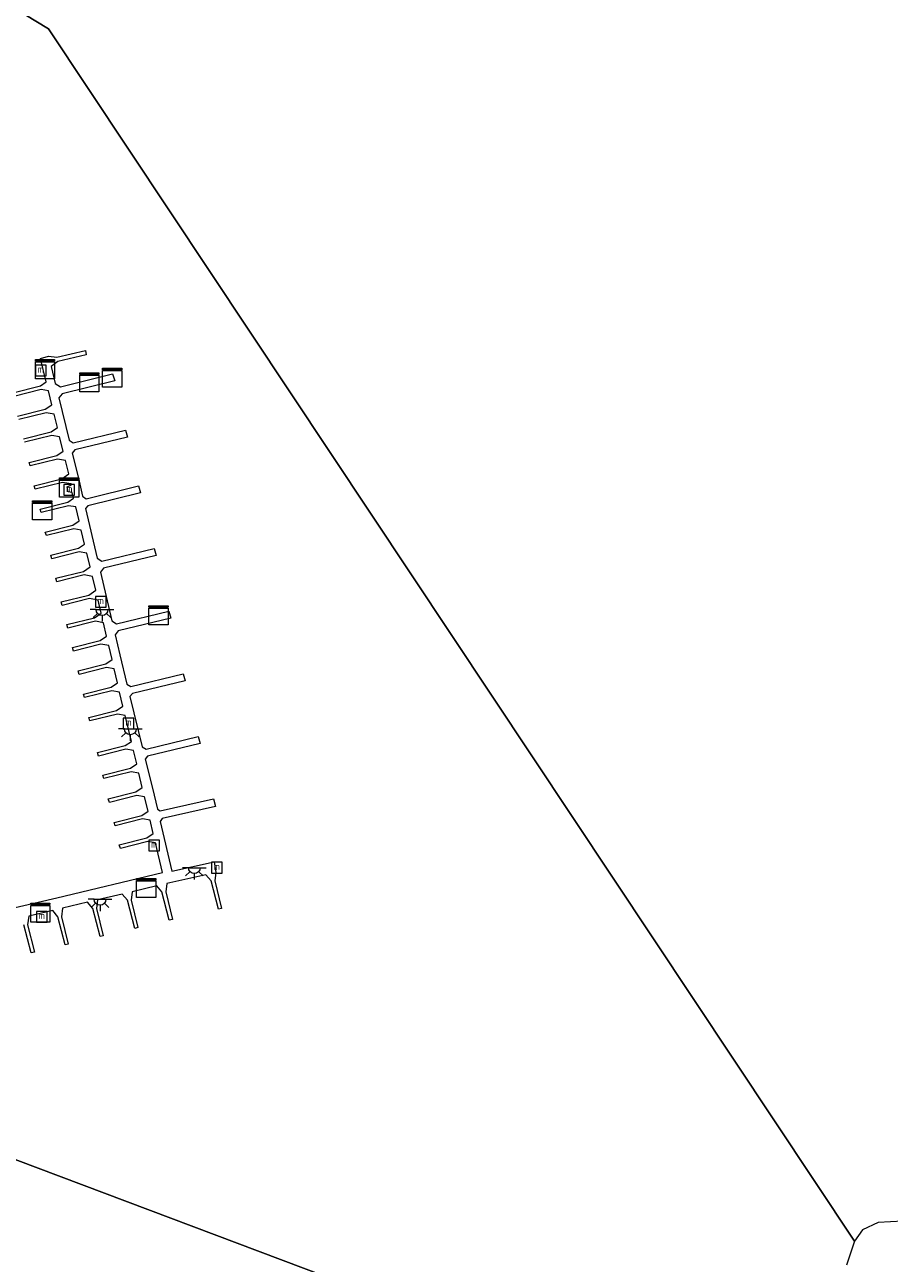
# Model space of a CAD drawing. Header units: metres. Extents: x 185049 to 189876, y 349292 to 352302.
# Tile 62 of 256: x 187687 to 187868, y 349585 to 349845. Entities that reach past the tile are written whole.
import ezdxf
from ezdxf.enums import TextEntityAlignment as Align

# ---------------------------------------------------------------- set-up
doc = ezdxf.new("R2010")
doc.units = ezdxf.units.M
for name, color, linetype, lineweight in [('B-WE-IE-MEUBILAIR_WATERWEGMEUBILAIR-S', 150, 'Continuous', 25), ('B-WE-KL-DATA-S', 90, 'Continuous', 25), ('B-WE-KL-ET_LS_OV_LICHTPUNT-S', 190, 'Continuous', 25), ('B-WE-KW-KUNSTWERK_STEIGER-GV', 170, 'Continuous', 18), ('B-WE-OG-WATER_HAVEN-GV', 170, 'Continuous', 18), ('B-WE-OG-WATER_POEL-GV', 7, 'Continuous', 18)]:
    doc.layers.add(name, color=color, linetype=linetype, lineweight=lineweight)
doc.styles.add('NLCS-ISO', font='NLCS-ISO.ttf')

# ---------------------------------------------------------------- blocks, each defined once
blk = doc.blocks.new('SIE-WATER_MEERPAAL-SO')
at = {"color": 0, "linetype": 'ByBlock', "lineweight": 18}
blk.add_lwpolyline([(-1.12, -1.12), (1.12, -1.12), (1.12, 1.12), (-1.12, 1.12)], close=True, dxfattribs=at)
at = {"color": 0, "linetype": 'ByBlock', "lineweight": 18, "style": 'NLCS-ISO'}
blk.add_text('m', height=1.5, dxfattribs=at).set_placement((0, 0.28), align=Align.MIDDLE_CENTER)
blk = doc.blocks.new('SKL-DATA_KAST-SO')
at = {"color": 0, "linetype": 'ByBlock', "lineweight": 18}
for points in [[(-2, 2), (2, 2), (2, 1.68), (-2, 1.68)], [(-2, 1.52), (2, 1.52), (2, -2), (-2, -2)]]:
    blk.add_lwpolyline(points, close=True, dxfattribs=at)
blk = doc.blocks.new('SKL-ET_OV_LICHTPUNT-SO')
at = {"color": 0, "linetype": 'ByBlock', "lineweight": 18}
for points in [[(-1.25, 0), (-2.5, 0)], [(1.25, 0), (2.5, 0)], [(-0.92, -0.85), (-1.83, -1.7)], [(0, -1.25), (0, -2.5)], [(0.92, -0.85), (1.83, -1.7)]]:
    blk.add_lwpolyline(points, dxfattribs=at)
blk.add_lwpolyline([(0, 0), (1.25, 0, -1), (-1.25, 0)], format="xyb", close=True, dxfattribs=at)

msp = doc.modelspace()

# ---------------------------------------------------------------- linework, layer by layer
at = {"layer": 'B-WE-KW-KUNSTWERK_STEIGER-GV'}
for points in [[(187684.482, 349767.846, 21.372), (187690.287, 349769.307, 21.355), (187691.515, 349770.143, 21.291), (187690.315, 349775.059, 21.3), (187692.02, 349775.533, 21.317), (187693.764, 349775.313, 21.295), (187699.757, 349776.725, 21.35), (187699.918, 349775.847, 21.35), (187693.976, 349774.452, 21.344), (187692.531, 349773.389, 21.344), (187693.399, 349769.837, 21.344), (187694.502, 349769.114, 21.333), (187705.456, 349771.81, 21.421), (187705.876, 349770.342, 21.421), (187694.838, 349767.645, 21.388), (187694.143, 349766.79, 21.344), (187696.315, 349757.893, 21.344), (187697.172, 349757.331, 21.372), (187708.126, 349760.027, 21.46), (187708.546, 349758.559, 21.46), (187697.508, 349755.862, 21.427), (187696.972, 349755.203, 21.344), (187698.26, 349749.929, 21.344), (187699.146, 349746.144, 21.345), (187699.926, 349745.633, 21.339), (187710.88, 349748.329, 21.427), (187711.3, 349746.861, 21.427), (187700.262, 349744.164, 21.394), (187699.756, 349743.542, 21.346), (187702.188, 349733.167, 21.349), (187703.201, 349732.503, 21.361), (187714.155, 349735.198, 21.449), (187714.576, 349733.731, 21.449), (187703.537, 349731.034, 21.416), (187702.878, 349730.222, 21.35), (187705.272, 349720.004, 21.353), (187706.291, 349719.336, 21.377), (187717.245, 349722.032, 21.465), (187717.665, 349720.564, 21.465), (187706.627, 349717.868, 21.432), (187705.964, 349717.052, 21.354), (187706.947, 349712.86, 21.355), (187708.446, 349706.721, 21.358), (187709.262, 349706.186, 21.355), (187720.216, 349708.882, 21.443), (187720.636, 349707.414, 21.443), (187709.598, 349704.717, 21.41), (187709.089, 349704.09, 21.359), (187711.656, 349693.577, 21.363), (187712.453, 349693.054, 21.355), (187723.407, 349695.75, 21.443), (187723.827, 349694.282, 21.443), (187712.789, 349691.586, 21.41), (187712.292, 349690.974, 21.364), (187713.785, 349684.859, 21.366), (187714.844, 349680.455, 21.313), (187715.453, 349680.096, 21.309), (187726.591, 349682.618, 21.329), (187727, 349681.007, 21.329), (187715.812, 349678.511, 21.284), (187715.427, 349677.913, 21.301), (187717.89, 349667.494, 21.37), (187726.775, 349669.448, 21.358), (187727.121, 349667.19, 21.353), (187726.888, 349665.421, 21.345), (187728.315, 349659.646, 21.369), (187727.648, 349659.5, 21.369), (187726.093, 349665.4, 21.328), (187725.032, 349666.7, 21.337), (187716.813, 349664.893, 21.337), (187716.581, 349663.124, 21.328), (187718.008, 349657.349, 21.353), (187717.34, 349657.203, 21.353), (187715.786, 349663.102, 21.312), (187714.724, 349664.403, 21.32), (187709.566, 349663.147, 21.337), (187709.333, 349661.378, 21.328), (187710.76, 349655.603, 21.353), (187710.093, 349655.456, 21.353), (187708.538, 349661.356, 21.312), (187707.477, 349662.657, 21.32), (187702.293, 349661.413, 21.328), (187702.06, 349659.644, 21.32), (187703.487, 349653.869, 21.345), (187702.82, 349653.723, 21.345), (187701.265, 349659.623, 21.304), (187700.204, 349660.923, 21.312), (187694.956, 349659.678, 21.328), (187694.724, 349657.909, 21.32), (187696.151, 349652.134, 21.345), (187695.484, 349651.988, 21.345), (187693.929, 349657.888, 21.304), (187692.868, 349659.188, 21.312), (187687.834, 349657.997, 21.324), (187687.602, 349656.228, 21.316), (187689.029, 349650.453, 21.341), (187688.362, 349650.307, 21.341), (187686.807, 349656.206, 21.3)], [(187685.511, 349762.966, 21.372), (187691.316, 349764.427, 21.355), (187692.682, 349765.358, 21.355), (187691.969, 349768.283, 21.339), (187690.464, 349768.547, 21.339), (187684.709, 349767.104, 21.366)], [(187686.725, 349758.207, 21.361), (187692.53, 349759.668, 21.344), (187693.851, 349760.568, 21.344), (187693.166, 349763.374, 21.339), (187691.493, 349763.668, 21.339), (187685.738, 349762.224, 21.366)], [(187677.11, 349658.003, 21.382), (187693.708, 349661.885, 21.386), (187715.943, 349667.167, 21.361), (187714.433, 349673.385, 21.339), (187712.829, 349673.667, 21.339), (187707.074, 349672.223, 21.366), (187706.847, 349672.965, 21.372), (187712.652, 349674.426, 21.355), (187713.981, 349675.331, 21.355), (187713.337, 349678.129, 21.344), (187711.734, 349678.41, 21.344), (187705.978, 349676.967, 21.372), (187705.751, 349677.709, 21.377), (187711.557, 349679.17, 21.361), (187712.886, 349680.075, 21.361), (187712.122, 349683.057, 21.344), (187710.518, 349683.339, 21.344), (187704.763, 349681.895, 21.372), (187704.536, 349682.637, 21.377), (187710.341, 349684.098, 21.361), (187711.67, 349685.003, 21.361), (187710.973, 349688.037, 21.339), (187709.369, 349688.318, 21.339), (187703.614, 349686.875, 21.366), (187703.387, 349687.617, 21.372), (187709.193, 349689.078, 21.355), (187710.522, 349689.983, 21.355), (187709.827, 349692.763, 21.333), (187708.223, 349693.044, 21.333), (187702.468, 349691.601, 21.361), (187702.241, 349692.343, 21.366), (187708.047, 349693.804, 21.35), (187709.376, 349694.709, 21.35), (187708.046, 349700.156, 21.278), (187706.442, 349700.437, 21.278), (187700.687, 349698.993, 21.306), (187700.46, 349699.736, 21.311), (187706.266, 349701.197, 21.295), (187707.595, 349702.102, 21.295), (187706.911, 349705.049, 21.3), (187705.295, 349705.332, 21.3), (187699.54, 349703.889, 21.328), (187699.312, 349704.631, 21.333), (187705.118, 349706.092, 21.317), (187706.458, 349707.004, 21.317), (187705.779, 349709.93, 21.278), (187704.181, 349710.211, 21.278), (187698.426, 349708.767, 21.306), (187698.199, 349709.509, 21.311), (187704.004, 349710.97, 21.295), (187705.328, 349711.872, 21.295), (187704.65, 349714.796, 21.284), (187702.983, 349715.089, 21.284), (187697.228, 349713.645, 21.311), (187697, 349714.387, 21.317), (187702.806, 349715.848, 21.3), (187704.188, 349716.789, 21.3), (187703.526, 349719.603, 21.295), (187701.836, 349719.899, 21.295), (187696.081, 349718.455, 21.322), (187695.854, 349719.198, 21.328), (187701.659, 349720.659, 21.311), (187703.046, 349721.603, 21.311), (187702.388, 349724.348, 21.317), (187700.622, 349724.658, 21.317), (187694.867, 349723.215, 21.344), (187694.64, 349723.957, 21.35), (187700.445, 349725.418, 21.333), (187701.895, 349726.405, 21.333), (187701.194, 349729.325, 21.317), (187699.507, 349729.622, 21.317), (187693.752, 349728.178, 21.344), (187693.525, 349728.92, 21.35), (187699.331, 349730.381, 21.333), (187700.715, 349731.323, 21.333), (187700.027, 349734.192, 21.317), (187698.462, 349734.467, 21.317), (187692.707, 349733.023, 21.344), (187692.479, 349733.765, 21.35), (187698.285, 349735.227, 21.333), (187699.569, 349736.101, 21.333), (187698.86, 349739.054, 21.317), (187697.298, 349739.328, 21.317), (187691.542, 349737.884, 21.344), (187691.315, 349738.627, 21.35), (187697.121, 349740.088, 21.333), (187698.403, 349740.961, 21.333), (187697.7, 349743.893, 21.322), (187696.201, 349744.156, 21.322), (187690.446, 349742.712, 21.35), (187690.219, 349743.455, 21.355), (187696.025, 349744.916, 21.339), (187697.254, 349745.752, 21.339), (187696.969, 349746.938, 21.24), (187696.122, 349747.099, 21.24), (187695.892, 349748.095, 21.256), (187696.784, 349748.544, 21.251), (187696.734, 349748.751, 21.322), (187694.935, 349749.067, 21.322), (187689.18, 349747.623, 21.35), (187688.953, 349748.365, 21.355), (187694.758, 349749.827, 21.339), (187696.227, 349750.827, 21.339), (187695.536, 349753.66, 21.333), (187693.906, 349753.946, 21.333), (187688.151, 349752.503, 21.361), (187687.924, 349753.245, 21.366), (187693.729, 349754.706, 21.35), (187695.06, 349755.612, 21.35), (187694.325, 349758.625, 21.328), (187692.707, 349758.909, 21.328), (187686.952, 349757.465, 21.355)]]:
    msp.add_polyline3d(points, dxfattribs=at)
at = {"layer": 'B-WE-OG-WATER_HAVEN-GV'}
for points in [[(187494.618, 349963.869, 20.906), (187691.9657, 349844.2751, 20.906), (187861.076, 349589.825, 20.906), (187859.398, 349584.788, 20.906)], [(187847.766, 349545.557, 20.906), (187615.316, 349633.159, 20.906), (187584.607, 349668.238, 20.906), (187578.995, 349685.275, 20.906), (187575.617, 349696.323, 20.906), (187570.818, 349709.612, 20.906), (187565.347, 349721.965, 20.906), (187561.189, 349728.406, 20.906), (187559.268, 349730.038, 20.906), (187555.941, 349731.965, 20.906), (187549.864, 349734.299, 20.906), (187540.154, 349737.934, 20.906), (187528.289, 349741.919, 20.906), (187516.924, 349745.816, 20.906), (187508.818, 349748.283, 20.906), (187505.413, 349748.775, 20.906), (187503.576, 349748.505, 20.906), (187500.974, 349746.823, 20.906), (187499.224, 349744.34, 20.906), (187498.083, 349740.397, 20.906), (187493.824, 349727.967, 20.906), (187489.856, 349716.499, 20.906), (187389.402, 349752.908, 20.906)], [(187630.538, 349583.298, 20.906), (187619.706, 349588.9, 20.906), (187614.742, 349593.986, 20.906), (187609.74, 349606.088, 20.906), (187607.402, 349610.132, 20.906), (187605.858, 349614.372, 20.906), (187604.817, 349618.213, 20.906), (187604.141, 349621.527, 20.906), (187601.858, 349626.243, 20.906), (187597.73, 349636.758, 20.906), (187590.667, 349653.158, 20.906), (187584.607, 349668.238, 20.906), (187615.316, 349633.159, 20.906), (187847.766, 349545.557, 20.906)]]:
    msp.add_polyline3d(points, dxfattribs=at)
at = {"layer": 'B-WE-OG-WATER_POEL-GV'}
msp.add_polyline3d([(187879.036, 349594.402, 20.906), (187866.092, 349593.751, 20.906), (187862.811, 349592.18, 20.906), (187861.076, 349589.825, 20.906), (187691.9657, 349844.2751, 20.906), (187494.618, 349963.869, 20.906)], dxfattribs=at)

# ---------------------------------------------------------------- block references
at = {"layer": 'B-WE-IE-MEUBILAIR_WATERWEGMEUBILAIR-S'}
for p in [(187690.376, 349772.521, 25.933), (187696.356, 349747.506, 25.746), (187702.941, 349723.978, 23.582), (187708.764, 349698.47, 23.886), (187714.146, 349672.83, 25.689), (187727.294, 349668.195, 26.053), (187690.581, 349657.907, 26.181)]:
    msp.add_blockref('SIE-WATER_MEERPAAL-SO', p, dxfattribs=at)
at = {"layer": 'B-WE-KL-DATA-S'}
for p in [(187691.236, 349772.817, 21.262), (187700.534, 349770.048, 21.399), (187705.347, 349771.026, 21.421), (187696.335, 349747.979, 21.311), (187690.663, 349743.17, 21.295), (187715.073, 349721.161, 21.482), (187712.479, 349663.917, 21.353), (187690.307, 349658.762, 21.394)]:
    msp.add_blockref('SKL-DATA_KAST-SO', p, dxfattribs=at)
at = {"layer": 'B-WE-KL-ET_LS_OV_LICHTPUNT-S'}
for p in [(187703.224, 349722.367, 21.332), (187709.155, 349697.338, 21.214), (187722.588, 349668.193, 21.373), (187702.803, 349661.563, 21.357)]:
    msp.add_blockref('SKL-ET_OV_LICHTPUNT-SO', p, dxfattribs=at)

doc.saveas('drawing.dxf')
